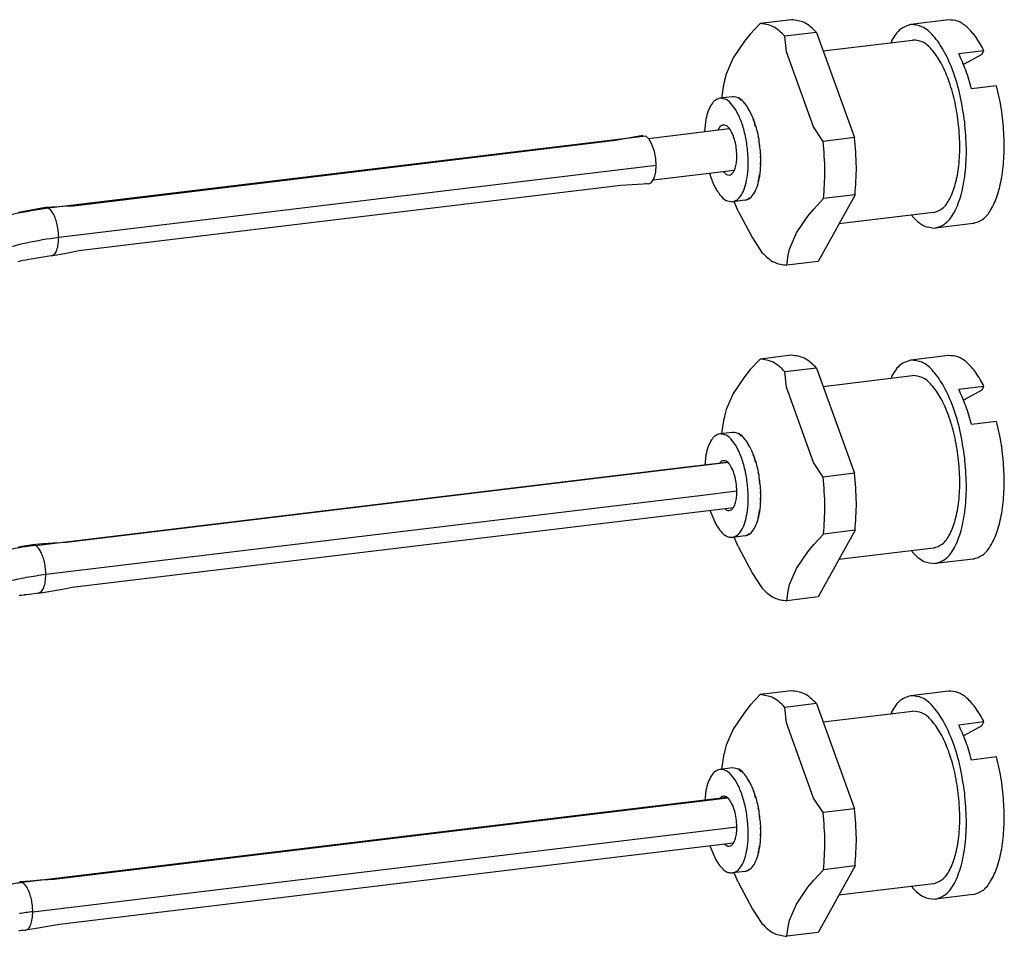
# Model space of a CAD drawing. Header units: inches. Extents: x -399 to 442, y -299 to 295.
# Tile 75 of 134: x 341 to 364, y -122 to -100. Entities that reach past the tile are written whole.
import ezdxf

# ---------------------------------------------------------------- set-up
doc = ezdxf.new("R2010")
doc.units = ezdxf.units.IN

# ---------------------------------------------------------------- blocks, each defined once
blk = doc.blocks.new('cable_2_2_1__209', base_point=(330.125, -166.768))
at = {"color": 1, "linetype": 'Continuous'}
for p, q in [((445.373, -148.147), (426.219, -150.459)), ((446.488, -148.013), (445.373, -148.147)), ((426.515, -151.299), (445.669, -148.988)), ((445.669, -148.988), (446.774, -148.854))]:
    blk.add_line(p, q, dxfattribs=at)
at = {"color": 7, "linetype": 'Continuous'}
for p, q in [((446.433, -148.04), (427.132, -150.37)), ((446.504, -148.028), (446.433, -148.04)), ((446.588, -149.332), (427.288, -151.661)), ((446.663, -149.326), (446.588, -149.332)), ((426.447, -150.414), (426.132, -150.44)), ((426.733, -150.392), (426.447, -150.414)), ((426.955, -150.378), (426.733, -150.392)), ((427.132, -150.37), (426.955, -150.378)), ((426.14, -151.843), (426.115, -151.846)), ((426.193, -151.84), (426.14, -151.843)), ((426.227, -151.838), (426.193, -151.84)), ((426.307, -151.829), (426.227, -151.838)), ((426.612, -151.781), (426.307, -151.829)), ((426.895, -151.734), (426.612, -151.781)), ((427.114, -151.695), (426.895, -151.734)), ((427.288, -151.661), (427.114, -151.695))]:
    blk.add_line(p, q, dxfattribs=at)
at = {"color": 1, "linetype": 'Continuous'}
for points, knots in [([(426.219, -150.459), (426.152, -150.467), (426.018, -150.484), (425.885, -150.505), (425.818, -150.516)], [0, 0, 0, 0, 0.2025011, 0.405508, 0.405508, 0.405508, 0.405508]), ([(426.219, -150.459), (426.216, -150.457), (426.209, -150.453), (426.201, -150.45), (426.197, -150.448)], [0, 0, 0, 0, 0.0124274, 0.02443587, 0.02443587, 0.02443587, 0.02443587]), ([(426.515, -151.299), (426.513, -151.239), (426.509, -151.118), (426.479, -150.941), (426.434, -150.777), (426.374, -150.638), (426.308, -150.526), (426.246, -150.479), (426.219, -150.459)], [0, 0, 0, 0, 0.180876, 0.3627706, 0.5354237, 0.6895815, 0.8183122, 0.9190974, 0.9190974, 0.9190974, 0.9190974]), ([(426.515, -151.299), (426.452, -151.307), (426.326, -151.323), (426.201, -151.343), (426.138, -151.352)], [0, 0, 0, 0, 0.1900668, 0.3806084, 0.3806084, 0.3806084, 0.3806084]), ([(426.307, -151.829), (426.337, -151.816), (426.408, -151.784), (426.467, -151.655), (426.509, -151.493), (426.513, -151.367), (426.515, -151.299)], [0, 0, 0, 0, 0.0967647, 0.2279063, 0.3996781, 0.603333, 0.603333, 0.603333, 0.603333])]:
    blk.add_open_spline(points, degree=3, knots=knots, dxfattribs=at)
at = {"color": 7, "linetype": 'Continuous'}
for points, knots in [([(426.197, -150.448), (426.19, -150.446), (426.176, -150.441), (426.161, -150.44), (426.154, -150.439)], [0, 0, 0, 0, 0.02293802, 0.04483969, 0.04483969, 0.04483969, 0.04483969]), ([(426.285, -151.831), (426.289, -151.831), (426.296, -151.831), (426.303, -151.83), (426.307, -151.829)], [0, 0, 0, 0, 0.01073914, 0.02142719, 0.02142719, 0.02142719, 0.02142719])]:
    blk.add_open_spline(points, degree=3, knots=knots, dxfattribs=at)
blk = doc.blocks.new('cable_1_2_1', base_point=(326.853, -161.177))
at = {"color": 7, "linetype": 'Continuous'}
for p, q in [((444.228, -129.039), (446.554, -128.758)), ((443.279, -129.103), (427.688, -130.984)), ((444.071, -128.957), (443.279, -129.103)), ((444.243, -129.052), (444.157, -128.975)), ((444.321, -129.181), (444.243, -129.052)), ((444.403, -129.412), (444.321, -129.181)), ((444.44, -129.612), (444.403, -129.412)), ((444.453, -129.816), (444.44, -129.612)), ((444.373, -130.23), (446.699, -129.949)), ((444.403, -130.164), (444.44, -130.005)), ((444.44, -130.005), (444.453, -129.816)), ((444.243, -130.346), (444.321, -130.305)), ((444.321, -130.305), (444.403, -130.164)), ((443.434, -130.394), (427.843, -132.275)), ((444.243, -130.346), (443.434, -130.394)), ((444.157, -130.328), (444.243, -130.346)), ((426.214, -131.149), (426.091, -131.172)), ((426.884, -131.031), (426.214, -131.149)), ((427.263, -131.004), (426.884, -131.031)), ((427.506, -130.99), (427.263, -131.004)), ((427.688, -130.984), (427.506, -130.99)), ((427.843, -132.275), (427.665, -132.313)), ((426.149, -132.573), (426.082, -132.593)), ((426.187, -132.564), (426.149, -132.573)), ((426.227, -132.555), (426.187, -132.564)), ((426.317, -132.541), (426.227, -132.555)), ((426.365, -132.534), (426.317, -132.541)), ((426.472, -132.518), (426.365, -132.534)), ((427.046, -132.422), (426.472, -132.518)), ((427.094, -132.414), (427.046, -132.422)), ((427.072, -132.416), (427.046, -132.422)), ((427.426, -132.358), (427.094, -132.414)), ((427.665, -132.313), (427.426, -132.358))]:
    blk.add_line(p, q, dxfattribs=at)
at = {"color": 1, "linetype": 'Continuous'}
for p, q in [((444.157, -128.975), (426.965, -131.05)), ((444.453, -129.816), (427.261, -131.891))]:
    blk.add_line(p, q, dxfattribs=at)
for points, knots in [([(426.965, -131.05), (426.633, -131.099), (425.965, -131.197), (425.318, -131.393), (424.993, -131.491)], [0, 0, 0, 0, 1.005116, 2.023083, 2.023083, 2.023083, 2.023083]), ([(427.261, -131.891), (427.259, -131.83), (427.255, -131.709), (427.225, -131.533), (427.18, -131.369), (427.12, -131.23), (427.053, -131.118), (426.992, -131.071), (426.965, -131.05)], [0, 0, 0, 0, 0.180876, 0.3627706, 0.5354237, 0.6895815, 0.8183122, 0.9190974, 0.9190974, 0.9190974, 0.9190974]), ([(427.261, -131.891), (426.949, -131.936), (426.322, -132.029), (425.715, -132.212), (425.41, -132.304)], [0, 0, 0, 0, 0.943399, 1.898858, 1.898858, 1.898858, 1.898858]), ([(427.072, -132.416), (427.1, -132.399), (427.165, -132.358), (427.217, -132.233), (427.255, -132.075), (427.259, -131.955), (427.261, -131.891)], [0, 0, 0, 0, 0.0961524, 0.225502, 0.3907754, 0.5838878, 0.5838878, 0.5838878, 0.5838878])]:
    blk.add_open_spline(points, degree=3, knots=knots, dxfattribs=at)
at = {"color": 7, "linetype": 'Continuous'}
blk.add_open_spline([(426.965, -131.05), (426.952, -131.044), (426.926, -131.031), (426.898, -131.031), (426.884, -131.031)], degree=3, knots=[0, 0, 0, 0, 0.04396429, 0.08415726, 0.08415726, 0.08415726, 0.08415726], dxfattribs=at)
blk = doc.blocks.new('cable_3_1', base_point=(328.649, -164.038))
at = {"color": 1, "linetype": 'Continuous'}
for p, q in [((426.595, -140.754), (445.411, -138.483)), ((445.411, -138.483), (446.488, -138.353)), ((445.707, -139.324), (426.891, -141.595)), ((446.774, -139.195), (445.707, -139.324)), ((426.573, -140.744), (426.595, -140.754))]:
    blk.add_line(p, q, dxfattribs=at)
at = {"color": 7, "linetype": 'Continuous'}
for p, q in [((446.45, -138.379), (427.49, -140.667)), ((446.505, -138.37), (446.45, -138.379)), ((427.646, -141.959), (446.606, -139.67)), ((446.606, -139.67), (446.664, -139.666)), ((426.215, -140.782), (426.103, -140.801)), ((426.507, -140.736), (426.215, -140.782)), ((426.817, -140.71), (426.507, -140.736)), ((427.098, -140.689), (426.817, -140.71)), ((427.316, -140.675), (427.098, -140.689)), ((427.49, -140.667), (427.316, -140.675)), ((426.156, -142.197), (426.127, -142.203)), ((426.187, -142.192), (426.156, -142.197)), ((426.254, -142.182), (426.187, -142.192)), ((426.28, -142.18), (426.254, -142.182)), ((426.325, -142.175), (426.28, -142.18)), ((426.423, -142.162), (426.325, -142.175)), ((426.682, -142.125), (426.423, -142.162)), ((426.682, -142.125), (426.982, -142.078)), ((426.982, -142.078), (427.26, -142.031)), ((427.26, -142.031), (427.475, -141.992)), ((427.475, -141.992), (427.646, -141.959))]:
    blk.add_line(p, q, dxfattribs=at)
at = {"color": 1, "linetype": 'Continuous'}
for points, knots in [([(426.595, -140.754), (426.394, -140.782), (425.992, -140.836), (425.596, -140.927), (425.397, -140.973)], [0, 0, 0, 0, 0.606501, 1.217626, 1.217626, 1.217626, 1.217626]), ([(426.891, -141.595), (426.889, -141.534), (426.884, -141.413), (426.854, -141.237), (426.809, -141.073), (426.749, -140.934), (426.683, -140.822), (426.622, -140.775), (426.595, -140.754)], [0, 0, 0, 0, 0.180876, 0.3627706, 0.5354237, 0.6895815, 0.8183122, 0.9190974, 0.9190974, 0.9190974, 0.9190974]), ([(426.891, -141.595), (426.702, -141.62), (426.325, -141.672), (425.953, -141.757), (425.767, -141.8)], [0, 0, 0, 0, 0.569259, 1.142859, 1.142859, 1.142859, 1.142859]), ([(426.682, -142.125), (426.712, -142.111), (426.783, -142.08), (426.842, -141.951), (426.884, -141.789), (426.888, -141.663), (426.891, -141.595)], [0, 0, 0, 0, 0.0967647, 0.2279064, 0.3996783, 0.6033335, 0.6033335, 0.6033335, 0.6033335])]:
    blk.add_open_spline(points, degree=3, knots=knots, dxfattribs=at)
at = {"color": 7, "linetype": 'Continuous'}
for points, knots in [([(426.573, -140.744), (426.565, -140.741), (426.551, -140.736), (426.536, -140.735), (426.529, -140.735)], [0, 0, 0, 0, 0.02293681, 0.04483738, 0.04483738, 0.04483738, 0.04483738]), ([(426.661, -142.126), (426.664, -142.126), (426.671, -142.126), (426.678, -142.125), (426.682, -142.125)], [0, 0, 0, 0, 0.01073901, 0.02142692, 0.02142692, 0.02142692, 0.02142692])]:
    blk.add_open_spline(points, degree=3, knots=knots, dxfattribs=at)
blk = doc.blocks.new('p2__223', base_point=(449.258, -131.643))
at = {"color": 7, "linetype": 'Continuous'}
for p, q in [((452.867, -125.629), (451.779, -125.76)), ((449.258, -126.518), (451.833, -126.207)), ((451.236, -126.212), (451.211, -126.282)), ((453.886, -126.517), (453.161, -126.605)), ((453.825, -126.626), (453.314, -126.904)), ((453.825, -126.626), (453.886, -126.517)), ((453.314, -126.904), (453.283, -126.921)), ((454.25, -127.525), (453.525, -127.612)), ((452.432, -131.171), (449.712, -131.499)), ((451.806, -131.247), (451.831, -131.287)), ((453.574, -131.486), (452.486, -131.618))]:
    blk.add_line(p, q, dxfattribs=at)
for points, knots in [([(451.779, -125.76), (451.674, -125.796), (451.438, -125.876), (451.308, -126.092), (451.236, -126.212)], [0, 0, 0, 0, 0.3220765, 0.7269841, 0.7269841, 0.7269841, 0.7269841]), ([(453.331, -128.568), (453.293, -128.314), (453.22, -127.821), (453.019, -127.134), (452.765, -126.546), (452.47, -126.107), (452.144, -125.796), (451.891, -125.771), (451.779, -125.76)], [0, 0, 0, 0, 0.769134, 1.495873, 2.141146, 2.676407, 3.093153, 3.42245, 3.42245, 3.42245, 3.42245]), ([(453.886, -126.517), (453.811, -126.381), (453.675, -126.131), (453.421, -125.839), (453.151, -125.643), (452.956, -125.633), (452.867, -125.629)], [0, 0, 0, 0, 0.463851, 0.850138, 1.162257, 1.424911, 1.424911, 1.424911, 1.424911]), ([(452.432, -131.171), (452.522, -131.14), (452.724, -131.069), (452.929, -130.75), (453.083, -130.333), (453.175, -129.802), (453.2, -129.201), (453.157, -128.565), (453.048, -127.938), (452.88, -127.36), (452.665, -126.866), (452.416, -126.497), (452.141, -126.237), (451.927, -126.216), (451.833, -126.207)], [0, 0, 0, 0, 0.277533, 0.628187, 1.078208, 1.620781, 2.232292, 2.880274, 3.528255, 4.139766, 4.682339, 5.13236, 5.483014, 5.760547, 5.760547, 5.760547, 5.760547]), ([(453.525, -127.612), (453.475, -127.432), (453.38, -127.086), (453.231, -126.76), (453.161, -126.605)], [0, 0, 0, 0, 0.561194, 1.073095, 1.073095, 1.073095, 1.073095]), ([(453.574, -131.486), (453.668, -131.456), (453.879, -131.389), (454.109, -131.081), (454.289, -130.67), (454.411, -130.143), (454.472, -129.535), (454.466, -128.873), (454.4, -128.194), (454.3, -127.747), (454.25, -127.525)], [0, 0, 0, 0, 0.292134, 0.649222, 1.099439, 1.642171, 2.261162, 2.931407, 3.623101, 4.3046, 4.3046, 4.3046, 4.3046]), ([(452.486, -131.618), (452.591, -131.581), (452.828, -131.499), (453.07, -131.126), (453.252, -130.638), (453.36, -130.016), (453.396, -129.312), (453.353, -128.821), (453.331, -128.568)], [0, 0, 0, 0, 0.325683, 0.736491, 1.263292, 1.8985, 2.614922, 3.374995, 3.374995, 3.374995, 3.374995]), ([(451.831, -131.287), (451.933, -131.392), (452.114, -131.582), (452.372, -131.607), (452.486, -131.618)], [0, 0, 0, 0, 0.4227272, 0.7556449, 0.7556449, 0.7556449, 0.7556449])]:
    blk.add_open_spline(points, degree=3, knots=knots, dxfattribs=at)
blk = doc.blocks.new('19S54A-270_01__224', base_point=(449.258, -131.643))
blk.add_blockref('p2__223', (449.258, -131.643))
blk = doc.blocks.new('p2__225', base_point=(446.339, -132.7))
at = {"color": 7, "linetype": 'Continuous'}
for p, q in [((447.445, -125.731), (447.162, -126.035)), ((448.351, -125.621), (447.445, -125.731)), ((447.162, -126.035), (446.991, -126.24)), ((449.066, -125.989), (448.16, -126.099)), ((449.066, -125.989), (450.163, -129.017)), ((446.991, -126.24), (446.666, -126.72)), ((448.199, -126.544), (448.16, -126.099)), ((448.983, -128.709), (448.199, -126.544)), ((446.666, -126.72), (446.469, -127.186)), ((446.469, -127.186), (446.423, -127.374)), ((446.339, -127.877), (446.412, -127.437)), ((446.423, -127.374), (446.412, -127.437)), ((446.82, -127.874), (446.806, -127.873)), ((446.9, -127.952), (446.82, -127.874)), ((447.063, -128.11), (447.042, -128.089)), ((447.131, -128.248), (447.063, -128.11)), ((447.271, -128.531), (447.247, -128.482)), ((447.315, -128.702), (447.271, -128.531)), ((449.256, -129.126), (448.983, -128.709)), ((447.412, -129.074), (447.392, -128.996)), ((447.428, -129.246), (447.412, -129.074)), ((450.163, -129.017), (449.256, -129.126)), ((447.452, -129.801), (447.465, -129.655)), ((447.465, -129.655), (447.456, -129.556)), ((447.387, -130.287), (447.421, -130.187)), ((447.421, -130.187), (447.429, -130.082)), ((446.815, -131.129), (446.698, -130.856)), ((447.05, -130.796), (447.084, -130.798)), ((447.084, -130.798), (447.127, -130.753)), ((448.987, -131.072), (449.269, -130.768)), ((450.175, -130.659), (449.117, -132.577)), ((450.175, -130.659), (449.269, -130.768)), ((446.815, -131.129), (447.222, -131.901)), ((448.816, -131.276), (448.987, -131.072)), ((448.491, -131.758), (448.816, -131.276)), ((447.222, -131.901), (447.495, -132.318)), ((448.294, -132.222), (448.491, -131.758)), ((448.247, -132.412), (448.294, -132.222)), ((448.211, -132.687), (448.247, -132.412)), ((449.117, -132.577), (448.211, -132.687))]:
    blk.add_line(p, q, dxfattribs=at)
for points, knots in [([(448.16, -126.099), (448.049, -125.987), (447.848, -125.786), (447.569, -125.748), (447.445, -125.731)], [0, 0, 0, 0, 0.4579548, 0.8245096, 0.8245096, 0.8245096, 0.8245096]), ([(449.066, -125.989), (448.955, -125.878), (448.754, -125.677), (448.475, -125.638), (448.351, -125.621)], [0, 0, 0, 0, 0.4579548, 0.8245096, 0.8245096, 0.8245096, 0.8245096]), ([(449.269, -130.768), (449.288, -130.502), (449.328, -129.955), (449.281, -129.407), (449.256, -129.126)], [0, 0, 0, 0, 0.799361, 1.644547, 1.644547, 1.644547, 1.644547]), ([(450.175, -130.659), (450.195, -130.393), (450.235, -129.845), (450.187, -129.298), (450.163, -129.017)], [0, 0, 0, 0, 0.799361, 1.644547, 1.644547, 1.644547, 1.644547]), ([(447.495, -132.318), (447.607, -132.43), (447.807, -132.631), (448.086, -132.67), (448.211, -132.687)], [0, 0, 0, 0, 0.4579548, 0.8245096, 0.8245096, 0.8245096, 0.8245096])]:
    blk.add_open_spline(points, degree=3, knots=knots, dxfattribs=at)
blk = doc.blocks.new('19S54A-270_02__226', base_point=(446.339, -132.7))
blk.add_blockref('p2__225', (446.339, -132.7))
blk = doc.blocks.new('23K102-270_03__227', base_point=(445.848, -130.876))
at = {"color": 7, "linetype": 'Continuous'}
for p, q in [((446.651, -127.84), (446.288, -127.883)), ((445.884, -128.486), (445.848, -128.843)), ((446.248, -128.764), (446.237, -128.796)), ((446.553, -128.757), (446.552, -128.758)), ((445.984, -130.035), (445.988, -130.051)), ((446.382, -129.987), (446.474, -130.076)), ((446.686, -129.951), (446.696, -129.96)), ((447.01, -130.818), (446.648, -130.862))]:
    blk.add_line(p, q, dxfattribs=at)
for points, knots in [([(446.288, -127.883), (446.243, -127.897), (446.144, -127.928), (446.031, -128.067), (445.939, -128.255), (445.903, -128.405), (445.884, -128.486)], [0, 0, 0, 0, 0.1392809, 0.3065942, 0.5152253, 0.7662343, 0.7662343, 0.7662343, 0.7662343]), ([(447.094, -129.495), (447.08, -129.354), (447.053, -129.077), (446.955, -128.688), (446.825, -128.349), (446.668, -128.093), (446.492, -127.908), (446.35, -127.891), (446.288, -127.883)], [0, 0, 0, 0, 0.424074, 0.833035, 1.20063, 1.506468, 1.742076, 1.923644, 1.923644, 1.923644, 1.923644]), ([(447.457, -129.451), (447.443, -129.31), (447.415, -129.034), (447.318, -128.645), (447.187, -128.305), (447.03, -128.049), (446.854, -127.864), (446.713, -127.847), (446.651, -127.84)], [0, 0, 0, 0, 0.424075, 0.833037, 1.200633, 1.50647, 1.742078, 1.923646, 1.923646, 1.923646, 1.923646]), ([(446.775, -129.53), (446.771, -129.46), (446.765, -129.319), (446.725, -129.117), (446.667, -128.936), (446.592, -128.79), (446.508, -128.689), (446.407, -128.64), (446.304, -128.674), (446.268, -128.732), (446.248, -128.764)], [0, 0, 0, 0, 0.211429, 0.421579, 0.615584, 0.780892, 0.91014, 1.006849, 1.094872, 1.206371, 1.206371, 1.206371, 1.206371]), ([(447.01, -130.818), (447.06, -130.802), (447.169, -130.766), (447.287, -130.604), (447.379, -130.388), (447.44, -130.111), (447.47, -129.792), (447.461, -129.568), (447.457, -129.451)], [0, 0, 0, 0, 0.151715, 0.338263, 0.574281, 0.858903, 1.182939, 1.532589, 1.532589, 1.532589, 1.532589]), ([(446.474, -130.076), (446.5, -130.085), (446.552, -130.104), (446.637, -130.061), (446.698, -129.975), (446.743, -129.853), (446.771, -129.701), (446.773, -129.589), (446.775, -129.53)], [0, 0, 0, 0, 0.0808837, 0.160991, 0.261845, 0.3914565, 0.5480589, 0.7249116, 0.7249116, 0.7249116, 0.7249116]), ([(446.648, -130.862), (446.697, -130.846), (446.806, -130.81), (446.925, -130.648), (447.017, -130.432), (447.077, -130.155), (447.108, -129.836), (447.099, -129.611), (447.094, -129.495)], [0, 0, 0, 0, 0.151714, 0.338262, 0.574281, 0.858901, 1.182936, 1.532585, 1.532585, 1.532585, 1.532585]), ([(445.988, -130.051), (446.029, -130.169), (446.105, -130.386), (446.265, -130.647), (446.442, -130.837), (446.585, -130.854), (446.648, -130.862)], [0, 0, 0, 0, 0.373887, 0.685174, 0.924632, 1.108449, 1.108449, 1.108449, 1.108449])]:
    blk.add_open_spline(points, degree=3, knots=knots, dxfattribs=at)
blk = doc.blocks.new('19S54A-270_ASM__228', base_point=(445.848, -132.7))
for name, p in [('19S54A-270_02__226', (446.339, -132.7)), ('19S54A-270_01__224', (449.258, -131.643)), ('23K102-270_03__227', (445.848, -130.876))]:
    blk.add_blockref(name, p)
blk = doc.blocks.new('19s54a-270_asm_stp_6_1', base_point=(445.848, -132.7))
blk.add_blockref('19S54A-270_ASM__228', (445.848, -132.7))
blk = doc.blocks.new('p2__236', base_point=(449.258, -141.303))
at = {"color": 7, "linetype": 'Continuous'}
for p, q in [((452.867, -135.288), (451.779, -135.42)), ((449.258, -136.177), (451.833, -135.866)), ((451.236, -135.871), (451.211, -135.941)), ((453.886, -136.177), (453.161, -136.264)), ((453.825, -136.285), (453.886, -136.177)), ((453.825, -136.285), (453.314, -136.564)), ((453.314, -136.564), (453.283, -136.58)), ((454.25, -137.184), (453.525, -137.272)), ((452.432, -140.83), (449.712, -141.159)), ((451.806, -140.906), (451.831, -140.946)), ((453.574, -141.146), (452.486, -141.277))]:
    blk.add_line(p, q, dxfattribs=at)
for points, knots in [([(451.779, -135.42), (451.674, -135.455), (451.438, -135.536), (451.308, -135.751), (451.236, -135.871)], [0, 0, 0, 0, 0.322079, 0.7269908, 0.7269908, 0.7269908, 0.7269908]), ([(453.331, -138.228), (453.293, -137.974), (453.22, -137.48), (453.019, -136.794), (452.765, -136.205), (452.47, -135.766), (452.144, -135.455), (451.891, -135.43), (451.779, -135.42)], [0, 0, 0, 0, 0.769133, 1.49587, 2.141141, 2.676401, 3.093146, 3.422442, 3.422442, 3.422442, 3.422442]), ([(453.886, -136.177), (453.811, -136.04), (453.675, -135.79), (453.421, -135.498), (453.151, -135.302), (452.956, -135.293), (452.867, -135.288)], [0, 0, 0, 0, 0.463851, 0.850138, 1.162257, 1.424912, 1.424912, 1.424912, 1.424912]), ([(452.432, -140.83), (452.522, -140.799), (452.724, -140.728), (452.929, -140.41), (453.083, -139.992), (453.175, -139.461), (453.2, -138.86), (453.157, -138.225), (453.048, -137.597), (452.88, -137.019), (452.665, -136.525), (452.416, -136.157), (452.141, -135.896), (451.927, -135.875), (451.833, -135.866)], [0, 0, 0, 0, 0.277533, 0.628187, 1.078208, 1.620781, 2.232293, 2.880274, 3.528256, 4.139768, 4.682341, 5.132362, 5.483016, 5.760549, 5.760549, 5.760549, 5.760549]), ([(453.525, -137.272), (453.475, -137.091), (453.38, -136.746), (453.231, -136.42), (453.161, -136.264)], [0, 0, 0, 0, 0.561194, 1.073095, 1.073095, 1.073095, 1.073095]), ([(453.574, -141.146), (453.668, -141.115), (453.879, -141.048), (454.109, -140.74), (454.289, -140.329), (454.411, -139.802), (454.472, -139.194), (454.466, -138.533), (454.4, -137.853), (454.3, -137.406), (454.25, -137.184)], [0, 0, 0, 0, 0.292134, 0.649222, 1.099439, 1.64217, 2.261162, 2.931407, 3.623101, 4.304601, 4.304601, 4.304601, 4.304601]), ([(452.486, -141.277), (452.591, -141.24), (452.828, -141.158), (453.07, -140.785), (453.252, -140.297), (453.36, -139.676), (453.396, -138.971), (453.353, -138.48), (453.331, -138.228)], [0, 0, 0, 0, 0.325684, 0.736492, 1.263296, 1.898506, 2.61493, 3.375005, 3.375005, 3.375005, 3.375005]), ([(451.831, -140.946), (451.933, -141.052), (452.114, -141.241), (452.372, -141.266), (452.486, -141.277)], [0, 0, 0, 0, 0.4227233, 0.7556386, 0.7556386, 0.7556386, 0.7556386])]:
    blk.add_open_spline(points, degree=3, knots=knots, dxfattribs=at)
blk = doc.blocks.new('19S54A-270_01__237', base_point=(449.258, -141.303))
blk.add_blockref('p2__236', (449.258, -141.303))
blk = doc.blocks.new('p2__238', base_point=(446.339, -142.359))
at = {"color": 7, "linetype": 'Continuous'}
for p, q in [((447.445, -135.39), (447.162, -135.694)), ((448.351, -135.28), (447.445, -135.39)), ((447.162, -135.694), (446.991, -135.899)), ((449.066, -135.649), (448.16, -135.758)), ((449.066, -135.649), (450.163, -138.676)), ((446.991, -135.899), (446.666, -136.379)), ((448.199, -136.203), (448.16, -135.758)), ((448.983, -138.369), (448.199, -136.203)), ((446.666, -136.379), (446.469, -136.845)), ((446.339, -137.537), (446.412, -137.096)), ((446.423, -137.034), (446.412, -137.096)), ((446.469, -136.845), (446.423, -137.034)), ((446.82, -137.533), (446.806, -137.532)), ((446.9, -137.611), (446.82, -137.533)), ((447.063, -137.769), (447.042, -137.749)), ((447.131, -137.907), (447.063, -137.769)), ((447.271, -138.19), (447.247, -138.142)), ((447.315, -138.361), (447.271, -138.19)), ((449.256, -138.786), (448.983, -138.369)), ((447.412, -138.733), (447.392, -138.655)), ((447.428, -138.905), (447.412, -138.733)), ((450.163, -138.676), (449.256, -138.786)), ((447.452, -139.46), (447.465, -139.314)), ((447.465, -139.314), (447.456, -139.215)), ((447.387, -139.946), (447.421, -139.846)), ((447.421, -139.846), (447.429, -139.741)), ((446.815, -140.788), (446.698, -140.515)), ((447.05, -140.455), (447.084, -140.457)), ((447.084, -140.457), (447.127, -140.413)), ((448.987, -140.732), (449.269, -140.428)), ((450.175, -140.318), (449.117, -142.236)), ((450.175, -140.318), (449.269, -140.428)), ((446.815, -140.788), (447.222, -141.561)), ((448.816, -140.935), (448.987, -140.732)), ((448.491, -141.417), (448.816, -140.935)), ((447.222, -141.561), (447.495, -141.977)), ((448.294, -141.881), (448.491, -141.417)), ((448.247, -142.071), (448.294, -141.881)), ((448.211, -142.346), (448.247, -142.071)), ((449.117, -142.236), (448.211, -142.346))]:
    blk.add_line(p, q, dxfattribs=at)
for points, knots in [([(448.16, -135.758), (448.049, -135.646), (447.848, -135.445), (447.569, -135.407), (447.445, -135.39)], [0, 0, 0, 0, 0.4579548, 0.8245096, 0.8245096, 0.8245096, 0.8245096]), ([(449.066, -135.649), (448.955, -135.537), (448.754, -135.336), (448.475, -135.297), (448.351, -135.28)], [0, 0, 0, 0, 0.4579548, 0.8245096, 0.8245096, 0.8245096, 0.8245096]), ([(449.269, -140.428), (449.288, -140.162), (449.328, -139.614), (449.281, -139.067), (449.256, -138.786)], [0, 0, 0, 0, 0.799361, 1.644547, 1.644547, 1.644547, 1.644547]), ([(450.175, -140.318), (450.195, -140.052), (450.235, -139.504), (450.187, -138.957), (450.163, -138.676)], [0, 0, 0, 0, 0.799361, 1.644547, 1.644547, 1.644547, 1.644547]), ([(447.495, -141.977), (447.607, -142.089), (447.807, -142.29), (448.086, -142.329), (448.211, -142.346)], [0, 0, 0, 0, 0.4579548, 0.8245096, 0.8245096, 0.8245096, 0.8245096])]:
    blk.add_open_spline(points, degree=3, knots=knots, dxfattribs=at)
blk = doc.blocks.new('19S54A-270_02__239', base_point=(446.339, -142.359))
blk.add_blockref('p2__238', (446.339, -142.359))
blk = doc.blocks.new('23K102-270_03__240', base_point=(445.853, -140.531))
at = {"color": 7, "linetype": 'Continuous'}
for p, q in [((446.651, -137.499), (446.288, -137.543)), ((445.884, -138.146), (445.853, -138.451)), ((446.346, -138.322), (446.269, -138.401)), ((446.001, -139.743), (446.169, -140.144)), ((446.429, -139.692), (446.474, -139.735)), ((447.01, -140.477), (446.648, -140.521))]:
    blk.add_line(p, q, dxfattribs=at)
for points, knots in [([(446.288, -137.543), (446.243, -137.557), (446.144, -137.587), (446.031, -137.727), (445.939, -137.914), (445.903, -138.064), (445.884, -138.146)], [0, 0, 0, 0, 0.1392789, 0.3065891, 0.5152158, 0.7662194, 0.7662194, 0.7662194, 0.7662194]), ([(447.094, -139.154), (447.08, -139.013), (447.053, -138.737), (446.955, -138.348), (446.825, -138.008), (446.668, -137.752), (446.492, -137.567), (446.35, -137.55), (446.288, -137.543)], [0, 0, 0, 0, 0.424073, 0.833033, 1.200626, 1.506462, 1.74207, 1.923636, 1.923636, 1.923636, 1.923636]), ([(447.457, -139.11), (447.443, -138.969), (447.415, -138.693), (447.318, -138.304), (447.187, -137.964), (447.03, -137.708), (446.854, -137.523), (446.713, -137.506), (446.651, -137.499)], [0, 0, 0, 0, 0.424071, 0.833029, 1.200621, 1.506457, 1.742064, 1.923631, 1.923631, 1.923631, 1.923631]), ([(446.775, -139.19), (446.771, -139.111), (446.763, -138.956), (446.715, -138.735), (446.645, -138.543), (446.559, -138.403), (446.455, -138.306), (446.379, -138.317), (446.346, -138.322)], [0, 0, 0, 0, 0.235087, 0.466507, 0.674256, 0.842711, 0.966467, 1.063287, 1.063287, 1.063287, 1.063287]), ([(446.474, -139.735), (446.5, -139.744), (446.552, -139.763), (446.637, -139.72), (446.698, -139.634), (446.743, -139.512), (446.771, -139.36), (446.773, -139.249), (446.775, -139.19)], [0, 0, 0, 0, 0.0808824, 0.1609901, 0.2618452, 0.3914577, 0.5480605, 0.7249132, 0.7249132, 0.7249132, 0.7249132]), ([(446.648, -140.521), (446.697, -140.505), (446.806, -140.469), (446.925, -140.307), (447.017, -140.091), (447.077, -139.814), (447.108, -139.495), (447.099, -139.271), (447.094, -139.154)], [0, 0, 0, 0, 0.151715, 0.338264, 0.574284, 0.858907, 1.182943, 1.532594, 1.532594, 1.532594, 1.532594]), ([(447.01, -140.477), (447.06, -140.461), (447.169, -140.426), (447.287, -140.263), (447.379, -140.047), (447.44, -139.77), (447.47, -139.452), (447.461, -139.227), (447.457, -139.11)], [0, 0, 0, 0, 0.151715, 0.338264, 0.574284, 0.858906, 1.182942, 1.532591, 1.532591, 1.532591, 1.532591]), ([(446.169, -140.144), (446.205, -140.203), (446.271, -140.311), (446.391, -140.435), (446.518, -140.517), (446.607, -140.52), (446.648, -140.521)], [0, 0, 0, 0, 0.2053375, 0.3773584, 0.5187626, 0.6404575, 0.6404575, 0.6404575, 0.6404575])]:
    blk.add_open_spline(points, degree=3, knots=knots, dxfattribs=at)
blk = doc.blocks.new('19S54A-270_ASM__241', base_point=(445.853, -142.359))
for name, p in [('19S54A-270_02__239', (446.339, -142.359)), ('19S54A-270_01__237', (449.258, -141.303)), ('23K102-270_03__240', (445.853, -140.531))]:
    blk.add_blockref(name, p)
blk = doc.blocks.new('19s54a-270_asm_stp_5_1', base_point=(445.853, -142.359))
blk.add_blockref('19S54A-270_ASM__241', (445.853, -142.359))
blk = doc.blocks.new('p2__242', base_point=(449.258, -150.962))
at = {"color": 7, "linetype": 'Continuous'}
for p, q in [((452.867, -144.948), (451.779, -145.079)), ((449.258, -145.836), (451.833, -145.526)), ((451.236, -145.531), (451.211, -145.601)), ((453.886, -145.836), (453.161, -145.923)), ((453.825, -145.945), (453.886, -145.836)), ((453.825, -145.945), (453.314, -146.223)), ((453.314, -146.223), (453.283, -146.24)), ((454.25, -146.843), (453.525, -146.931)), ((452.432, -150.49), (449.712, -150.818)), ((451.806, -150.565), (451.831, -150.605)), ((453.574, -150.805), (452.486, -150.936))]:
    blk.add_line(p, q, dxfattribs=at)
for points, knots in [([(453.886, -145.836), (453.811, -145.699), (453.675, -145.449), (453.421, -145.157), (453.151, -144.961), (452.956, -144.952), (452.867, -144.948)], [0, 0, 0, 0, 0.463849, 0.850134, 1.162252, 1.424905, 1.424905, 1.424905, 1.424905]), ([(451.779, -145.079), (451.674, -145.114), (451.438, -145.195), (451.308, -145.41), (451.236, -145.531)], [0, 0, 0, 0, 0.3220781, 0.7269884, 0.7269884, 0.7269884, 0.7269884]), ([(453.331, -147.887), (453.293, -147.633), (453.22, -147.139), (453.019, -146.453), (452.765, -145.865), (452.47, -145.426), (452.144, -145.115), (451.891, -145.09), (451.779, -145.079)], [0, 0, 0, 0, 0.769131, 1.495867, 2.141136, 2.676394, 3.093138, 3.422434, 3.422434, 3.422434, 3.422434]), ([(452.432, -150.49), (452.522, -150.458), (452.724, -150.387), (452.929, -150.069), (453.083, -149.652), (453.175, -149.12), (453.2, -148.52), (453.157, -147.884), (453.048, -147.256), (452.88, -146.679), (452.665, -146.185), (452.416, -145.816), (452.141, -145.555), (451.927, -145.535), (451.833, -145.526)], [0, 0, 0, 0, 0.277533, 0.628187, 1.078208, 1.620782, 2.232293, 2.880275, 3.528257, 4.139769, 4.682343, 5.132364, 5.483018, 5.760551, 5.760551, 5.760551, 5.760551]), ([(453.525, -146.931), (453.475, -146.75), (453.38, -146.405), (453.231, -146.079), (453.161, -145.923)], [0, 0, 0, 0, 0.561194, 1.073095, 1.073095, 1.073095, 1.073095]), ([(453.574, -150.805), (453.668, -150.775), (453.879, -150.707), (454.109, -150.399), (454.289, -149.989), (454.411, -149.462), (454.472, -148.853), (454.466, -148.192), (454.4, -147.512), (454.3, -147.065), (454.25, -146.843)], [0, 0, 0, 0, 0.292134, 0.649223, 1.099439, 1.642171, 2.261161, 2.931405, 3.623097, 4.304595, 4.304595, 4.304595, 4.304595]), ([(452.486, -150.936), (452.591, -150.9), (452.828, -150.817), (453.07, -150.445), (453.252, -149.956), (453.36, -149.335), (453.396, -148.63), (453.353, -148.14), (453.331, -147.887)], [0, 0, 0, 0, 0.325685, 0.736494, 1.263299, 1.898512, 2.614938, 3.375015, 3.375015, 3.375015, 3.375015]), ([(451.831, -150.605), (451.933, -150.711), (452.114, -150.9), (452.372, -150.925), (452.486, -150.936)], [0, 0, 0, 0, 0.4227252, 0.7556416, 0.7556416, 0.7556416, 0.7556416])]:
    blk.add_open_spline(points, degree=3, knots=knots, dxfattribs=at)
blk = doc.blocks.new('19S54A-270_01__243', base_point=(449.258, -150.962))
blk.add_blockref('p2__242', (449.258, -150.962))
blk = doc.blocks.new('p2__244', base_point=(446.339, -152.019))
at = {"color": 7, "linetype": 'Continuous'}
for p, q in [((447.445, -145.049), (447.162, -145.353)), ((448.351, -144.94), (447.445, -145.049)), ((449.066, -145.308), (448.16, -145.417)), ((449.066, -145.308), (450.163, -148.335)), ((446.991, -145.559), (446.666, -146.038)), ((447.162, -145.353), (446.991, -145.559)), ((448.199, -145.863), (448.16, -145.417)), ((448.983, -148.028), (448.199, -145.863)), ((446.666, -146.038), (446.469, -146.504)), ((446.423, -146.693), (446.412, -146.755)), ((446.469, -146.504), (446.423, -146.693)), ((446.339, -147.196), (446.412, -146.755)), ((446.82, -147.193), (446.806, -147.192)), ((446.9, -147.27), (446.82, -147.193)), ((447.063, -147.428), (447.042, -147.408)), ((447.131, -147.567), (447.063, -147.428)), ((447.271, -147.849), (447.247, -147.801)), ((447.315, -148.021), (447.271, -147.849)), ((449.256, -148.445), (448.983, -148.028)), ((447.412, -148.392), (447.392, -148.315)), ((447.428, -148.564), (447.412, -148.392)), ((450.163, -148.335), (449.256, -148.445)), ((447.452, -149.119), (447.465, -148.974)), ((447.465, -148.974), (447.456, -148.875)), ((447.387, -149.606), (447.421, -149.506)), ((447.421, -149.506), (447.429, -149.401)), ((447.05, -150.114), (447.084, -150.116)), ((447.084, -150.116), (447.127, -150.072)), ((448.987, -150.391), (449.269, -150.087)), ((450.175, -149.978), (449.117, -151.896)), ((450.175, -149.978), (449.269, -150.087)), ((446.815, -150.447), (446.698, -150.174)), ((448.816, -150.595), (448.987, -150.391)), ((446.815, -150.447), (447.222, -151.22)), ((448.491, -151.076), (448.816, -150.595)), ((447.222, -151.22), (447.495, -151.637)), ((448.294, -151.54), (448.491, -151.076)), ((448.247, -151.73), (448.294, -151.54)), ((448.211, -152.005), (448.247, -151.73)), ((449.117, -151.896), (448.211, -152.005))]:
    blk.add_line(p, q, dxfattribs=at)
for points, knots in [([(448.16, -145.417), (448.049, -145.306), (447.848, -145.105), (447.569, -145.066), (447.445, -145.049)], [0, 0, 0, 0, 0.4579548, 0.8245096, 0.8245096, 0.8245096, 0.8245096]), ([(449.066, -145.308), (448.955, -145.196), (448.754, -144.995), (448.475, -144.957), (448.351, -144.94)], [0, 0, 0, 0, 0.4579548, 0.8245096, 0.8245096, 0.8245096, 0.8245096]), ([(449.269, -150.087), (449.288, -149.821), (449.328, -149.273), (449.281, -148.726), (449.256, -148.445)], [0, 0, 0, 0, 0.799361, 1.644547, 1.644547, 1.644547, 1.644547]), ([(450.175, -149.978), (450.195, -149.711), (450.235, -149.164), (450.187, -148.617), (450.163, -148.335)], [0, 0, 0, 0, 0.799361, 1.644547, 1.644547, 1.644547, 1.644547]), ([(447.495, -151.637), (447.607, -151.748), (447.807, -151.95), (448.086, -151.988), (448.211, -152.005)], [0, 0, 0, 0, 0.4579548, 0.8245096, 0.8245096, 0.8245096, 0.8245096])]:
    blk.add_open_spline(points, degree=3, knots=knots, dxfattribs=at)
blk = doc.blocks.new('19S54A-270_02__245', base_point=(446.339, -152.019))
blk.add_blockref('p2__244', (446.339, -152.019))
blk = doc.blocks.new('23K102-270_03__246', base_point=(445.853, -150.19))
at = {"color": 7, "linetype": 'Continuous'}
for p, q in [((446.651, -147.158), (446.288, -147.202)), ((445.884, -147.805), (445.853, -148.11)), ((446.346, -147.981), (446.269, -148.06)), ((446.001, -149.403), (446.169, -149.803)), ((446.429, -149.351), (446.474, -149.394)), ((447.01, -150.137), (446.648, -150.18))]:
    blk.add_line(p, q, dxfattribs=at)
for points, knots in [([(446.288, -147.202), (446.243, -147.216), (446.144, -147.246), (446.031, -147.386), (445.939, -147.574), (445.903, -147.723), (445.884, -147.805)], [0, 0, 0, 0, 0.1392781, 0.3065873, 0.5152125, 0.766214, 0.766214, 0.766214, 0.766214]), ([(447.094, -148.813), (447.08, -148.673), (447.053, -148.396), (446.955, -148.007), (446.825, -147.667), (446.668, -147.411), (446.492, -147.226), (446.35, -147.209), (446.288, -147.202)], [0, 0, 0, 0, 0.424076, 0.833041, 1.200639, 1.506478, 1.742088, 1.923656, 1.923656, 1.923656, 1.923656]), ([(447.457, -148.77), (447.443, -148.629), (447.415, -148.352), (447.318, -147.963), (447.187, -147.623), (447.03, -147.367), (446.854, -147.182), (446.713, -147.166), (446.651, -147.158)], [0, 0, 0, 0, 0.424075, 0.833038, 1.200635, 1.506475, 1.742085, 1.923653, 1.923653, 1.923653, 1.923653]), ([(446.775, -148.849), (446.771, -148.77), (446.763, -148.615), (446.715, -148.395), (446.645, -148.202), (446.559, -148.062), (446.455, -147.965), (446.379, -147.976), (446.346, -147.981)], [0, 0, 0, 0, 0.235087, 0.466505, 0.674253, 0.842707, 0.966461, 1.063281, 1.063281, 1.063281, 1.063281]), ([(446.474, -149.394), (446.5, -149.404), (446.552, -149.422), (446.637, -149.38), (446.698, -149.294), (446.743, -149.172), (446.771, -149.019), (446.773, -148.908), (446.775, -148.849)], [0, 0, 0, 0, 0.0808835, 0.160992, 0.2618484, 0.3914627, 0.5480679, 0.7249231, 0.7249231, 0.7249231, 0.7249231]), ([(446.648, -150.18), (446.697, -150.164), (446.806, -150.129), (446.925, -149.966), (447.017, -149.75), (447.077, -149.473), (447.108, -149.155), (447.099, -148.93), (447.094, -148.813)], [0, 0, 0, 0, 0.151714, 0.33826, 0.574277, 0.858896, 1.182929, 1.532576, 1.532576, 1.532576, 1.532576]), ([(447.01, -150.137), (447.06, -150.121), (447.169, -150.085), (447.287, -149.922), (447.379, -149.706), (447.44, -149.429), (447.47, -149.111), (447.461, -148.886), (447.457, -148.77)], [0, 0, 0, 0, 0.151713, 0.33826, 0.574276, 0.858894, 1.182926, 1.532571, 1.532571, 1.532571, 1.532571]), ([(446.169, -149.803), (446.205, -149.862), (446.271, -149.97), (446.391, -150.094), (446.518, -150.176), (446.607, -150.179), (446.648, -150.18)], [0, 0, 0, 0, 0.2053298, 0.3773447, 0.5187446, 0.6404363, 0.6404363, 0.6404363, 0.6404363])]:
    blk.add_open_spline(points, degree=3, knots=knots, dxfattribs=at)
blk = doc.blocks.new('19S54A-270_ASM__247', base_point=(445.853, -152.019))
for name, p in [('19S54A-270_02__245', (446.339, -152.019)), ('19S54A-270_01__243', (449.258, -150.962)), ('23K102-270_03__246', (445.853, -150.19))]:
    blk.add_blockref(name, p)
blk = doc.blocks.new('19s54a-270_asm_stp_4_1', base_point=(445.853, -152.019))
blk.add_blockref('19S54A-270_ASM__247', (445.853, -152.019))
blk = doc.blocks.new('N2494-61615', base_point=(321.553, -180.996))
for name, p in [('19s54a-270_asm_stp_6_1', (445.848, -132.7)), ('cable_1_2_1', (326.853, -161.177)), ('19s54a-270_asm_stp_5_1', (445.853, -142.359)), ('cable_3_1', (328.649, -164.038)), ('19s54a-270_asm_stp_4_1', (445.853, -152.019)), ('cable_2_2_1__209', (330.125, -166.768))]:
    blk.add_blockref(name, p)
blk = doc.blocks.new('N2494-90111__402', base_point=(64.875, -291.434))
blk.add_blockref('N2494-61615', (321.553, -180.996))
blk = doc.blocks.new('gen2', base_point=(303.75, 141.25))
blk.add_blockref('N2494-90111__402', (64.875, -291.434))

msp = doc.modelspace()

# ---------------------------------------------------------------- block references
at = {"xscale": 0.8, "yscale": 0.8, "zscale": 0.8}
msp.add_blockref('gen2', (243, 113), dxfattribs=at)

doc.saveas('drawing.dxf')
